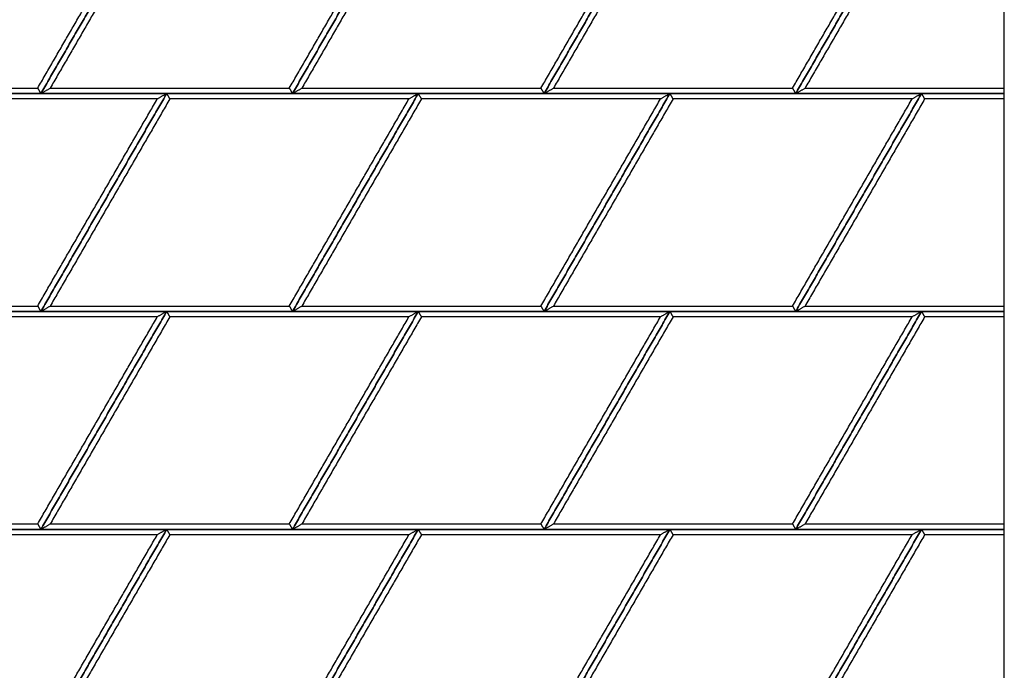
# Model space of a CAD drawing. Header units: millimetres. Extents: x 3130.24 to 3136.88, y 1607.75 to 1610.07.
# Tile 18 of 19: x 3136.1 to 3136.88, y 1608.27 to 1608.78. Entities that reach past the tile are written whole.
import ezdxf

# ---------------------------------------------------------------- set-up
doc = ezdxf.new("R2010")
doc.units = ezdxf.units.MM
doc.layers.add('Make2D', color=7, linetype='Continuous', true_color=0x000000)
doc.layers.add('Make2D$Visible$Curves', color=7, linetype='Continuous', true_color=0x000000)

# ---------------------------------------------------------------- blocks, each defined once
blk = doc.blocks.new('Cissus4')
at = {"layer": 'Make2D'}
blk.add_lwpolyline([(3136.87895, 1607.74874), (3136.87895, 1609.18103), (3135.44665, 1609.18103), (3135.44665, 1607.74874)], close=True, dxfattribs=at)
at = {"layer": 'Make2D$Visible$Curves', "color": 18, "lineweight": -3, "true_color": 0x000000}
for points, degree in [([(3136.21282, 1608.8981), (3136.1628, 1608.81146), (3136.11278, 1608.72481)], 2), ([(3136.11278, 1608.72481), (3136.1628, 1608.81146), (3136.21282, 1608.8981)], 2), ([(3136.31287, 1608.72481), (3136.36289, 1608.81146), (3136.41291, 1608.8981)], 2), ([(3136.41291, 1608.8981), (3136.36289, 1608.81146), (3136.31287, 1608.72481)], 2), ([(3136.51296, 1608.72481), (3136.56298, 1608.81146), (3136.613, 1608.8981)], 2), ([(3136.613, 1608.8981), (3136.56298, 1608.81146), (3136.51296, 1608.72481)], 2), ([(3136.8131, 1608.8981), (3136.76307, 1608.81146), (3136.71305, 1608.72481)], 2), ([(3136.71305, 1608.72481), (3136.76307, 1608.81146), (3136.8131, 1608.8981)], 2), ([(3136.11029, 1608.72911), (3136.15784, 1608.81146), (3136.20538, 1608.8938)], 2), ([(3136.2153, 1608.8938), (3136.16776, 1608.81146), (3136.12022, 1608.72911)], 2), ([(3136.31039, 1608.72911), (3136.35793, 1608.81146), (3136.40547, 1608.8938)], 2), ([(3136.41539, 1608.8938), (3136.36785, 1608.81146), (3136.32031, 1608.72911)], 2), ([(3136.51048, 1608.72911), (3136.55802, 1608.81146), (3136.60556, 1608.8938)], 2), ([(3136.61549, 1608.8938), (3136.56794, 1608.81146), (3136.5204, 1608.72911)], 2), ([(3136.71057, 1608.72911), (3136.75811, 1608.81146), (3136.80565, 1608.8938)], 2), ([(3136.81558, 1608.8938), (3136.76804, 1608.81146), (3136.72049, 1608.72911)], 2), ([(3135.91268, 1608.72481), (3136.01273, 1608.72481), (3136.11278, 1608.72481)], 2), ([(3135.92013, 1608.72911), (3136.01521, 1608.72911), (3136.11029, 1608.72911)], 2), ([(3136.21282, 1608.72481), (3136.11278, 1608.72481), (3136.01273, 1608.72481)], 2), ([(3136.11029, 1608.72911), (3136.11039, 1608.72895), (3136.11057, 1608.72863), (3136.11085, 1608.72816), (3136.11112, 1608.72768), (3136.1114, 1608.7272), (3136.11167, 1608.72672), (3136.11195, 1608.72625), (3136.11222, 1608.72577), (3136.1125, 1608.72529), (3136.11268, 1608.72497), (3136.11278, 1608.72481)], 3), ([(3136.11278, 1608.72481), (3136.11305, 1608.72497), (3136.1136, 1608.72529), (3136.11443, 1608.72577), (3136.11526, 1608.72625), (3136.11608, 1608.72672), (3136.11691, 1608.7272), (3136.11774, 1608.72768), (3136.11856, 1608.72816), (3136.11939, 1608.72863), (3136.11994, 1608.72895), (3136.12022, 1608.72911)], 3), ([(3136.11278, 1608.72481), (3136.21282, 1608.72481), (3136.31287, 1608.72481)], 2), ([(3136.11278, 1608.55153), (3136.1628, 1608.63817), (3136.21282, 1608.72481)], 2), ([(3136.21282, 1608.72481), (3136.1628, 1608.63817), (3136.11278, 1608.55153)], 2), ([(3136.12022, 1608.72911), (3136.2153, 1608.72911), (3136.31039, 1608.72911)], 2), ([(3136.21282, 1608.72481), (3136.21255, 1608.72465), (3136.21199, 1608.72434), (3136.21117, 1608.72386), (3136.21034, 1608.72338), (3136.20951, 1608.7229), (3136.20869, 1608.72243), (3136.20786, 1608.72195), (3136.20703, 1608.72147), (3136.20621, 1608.72099), (3136.20565, 1608.72068), (3136.20538, 1608.72052)], 3), ([(3136.21282, 1608.72481), (3136.21291, 1608.72465), (3136.2131, 1608.72434), (3136.21337, 1608.72386), (3136.21365, 1608.72338), (3136.21392, 1608.7229), (3136.2142, 1608.72243), (3136.21447, 1608.72195), (3136.21475, 1608.72147), (3136.21503, 1608.72099), (3136.21521, 1608.72068), (3136.2153, 1608.72052)], 3), ([(3136.41291, 1608.72481), (3136.31287, 1608.72481), (3136.21282, 1608.72481)], 2), ([(3136.31039, 1608.72911), (3136.31048, 1608.72895), (3136.31066, 1608.72863), (3136.31094, 1608.72816), (3136.31121, 1608.72768), (3136.31149, 1608.7272), (3136.31176, 1608.72672), (3136.31204, 1608.72625), (3136.31232, 1608.72577), (3136.31259, 1608.72529), (3136.31278, 1608.72497), (3136.31287, 1608.72481)], 3), ([(3136.31287, 1608.72481), (3136.31314, 1608.72497), (3136.31369, 1608.72529), (3136.31452, 1608.72577), (3136.31535, 1608.72625), (3136.31617, 1608.72672), (3136.317, 1608.7272), (3136.31783, 1608.72768), (3136.31866, 1608.72816), (3136.31948, 1608.72863), (3136.32003, 1608.72895), (3136.32031, 1608.72911)], 3), ([(3136.31287, 1608.55153), (3136.36289, 1608.63817), (3136.41291, 1608.72481)], 2), ([(3136.31287, 1608.72481), (3136.41291, 1608.72481), (3136.51296, 1608.72481)], 2), ([(3136.41291, 1608.72481), (3136.36289, 1608.63817), (3136.31287, 1608.55153)], 2), ([(3136.32031, 1608.72911), (3136.41539, 1608.72911), (3136.51048, 1608.72911)], 2), ([(3136.41291, 1608.72481), (3136.41264, 1608.72465), (3136.41209, 1608.72434), (3136.41126, 1608.72386), (3136.41043, 1608.72338), (3136.40961, 1608.7229), (3136.40878, 1608.72243), (3136.40795, 1608.72195), (3136.40712, 1608.72147), (3136.4063, 1608.72099), (3136.40575, 1608.72068), (3136.40547, 1608.72052)], 3), ([(3136.41291, 1608.72481), (3136.413, 1608.72465), (3136.41319, 1608.72434), (3136.41346, 1608.72386), (3136.41374, 1608.72338), (3136.41402, 1608.7229), (3136.41429, 1608.72243), (3136.41457, 1608.72195), (3136.41484, 1608.72147), (3136.41512, 1608.72099), (3136.4153, 1608.72068), (3136.41539, 1608.72052)], 3), ([(3136.613, 1608.72481), (3136.51296, 1608.72481), (3136.41291, 1608.72481)], 2), ([(3136.51048, 1608.72911), (3136.51057, 1608.72895), (3136.51075, 1608.72863), (3136.51103, 1608.72816), (3136.5113, 1608.72768), (3136.51158, 1608.7272), (3136.51186, 1608.72672), (3136.51213, 1608.72625), (3136.51241, 1608.72577), (3136.51268, 1608.72529), (3136.51287, 1608.72497), (3136.51296, 1608.72481)], 3), ([(3136.51296, 1608.72481), (3136.51323, 1608.72497), (3136.51379, 1608.72529), (3136.51461, 1608.72577), (3136.51544, 1608.72625), (3136.51627, 1608.72672), (3136.51709, 1608.7272), (3136.51792, 1608.72768), (3136.51875, 1608.72816), (3136.51957, 1608.72863), (3136.52013, 1608.72895), (3136.5204, 1608.72911)], 3), ([(3136.51296, 1608.55153), (3136.56298, 1608.63817), (3136.613, 1608.72481)], 2), ([(3136.613, 1608.72481), (3136.56298, 1608.63817), (3136.51296, 1608.55153)], 2), ([(3136.51296, 1608.72481), (3136.613, 1608.72481), (3136.71305, 1608.72481)], 2), ([(3136.5204, 1608.72911), (3136.61549, 1608.72911), (3136.71057, 1608.72911)], 2), ([(3136.613, 1608.72481), (3136.61273, 1608.72465), (3136.61218, 1608.72434), (3136.61135, 1608.72386), (3136.61052, 1608.72338), (3136.6097, 1608.7229), (3136.60887, 1608.72243), (3136.60804, 1608.72195), (3136.60722, 1608.72147), (3136.60639, 1608.72099), (3136.60584, 1608.72068), (3136.60556, 1608.72052)], 3), ([(3136.613, 1608.72481), (3136.6131, 1608.72465), (3136.61328, 1608.72434), (3136.61356, 1608.72386), (3136.61383, 1608.72338), (3136.61411, 1608.7229), (3136.61438, 1608.72243), (3136.61466, 1608.72195), (3136.61493, 1608.72147), (3136.61521, 1608.72099), (3136.61539, 1608.72068), (3136.61549, 1608.72052)], 3), ([(3136.8131, 1608.72481), (3136.71305, 1608.72481), (3136.613, 1608.72481)], 2), ([(3136.71057, 1608.72911), (3136.71066, 1608.72895), (3136.71085, 1608.72863), (3136.71112, 1608.72816), (3136.7114, 1608.72768), (3136.71167, 1608.7272), (3136.71195, 1608.72672), (3136.71222, 1608.72625), (3136.7125, 1608.72577), (3136.71277, 1608.72529), (3136.71296, 1608.72497), (3136.71305, 1608.72481)], 3), ([(3136.71305, 1608.72481), (3136.71333, 1608.72497), (3136.71388, 1608.72529), (3136.7147, 1608.72577), (3136.71553, 1608.72625), (3136.71636, 1608.72672), (3136.71719, 1608.7272), (3136.71801, 1608.72768), (3136.71884, 1608.72816), (3136.71967, 1608.72863), (3136.72022, 1608.72895), (3136.72049, 1608.72911)], 3), ([(3136.71305, 1608.55153), (3136.76307, 1608.63817), (3136.8131, 1608.72481)], 2), ([(3136.8131, 1608.72481), (3136.76307, 1608.63817), (3136.71305, 1608.55153)], 2), ([(3136.71305, 1608.72481), (3136.796, 1608.72481), (3136.87895, 1608.72481)], 2), ([(3136.72049, 1608.72911), (3136.79972, 1608.72911), (3136.87895, 1608.72911)], 2), ([(3136.8131, 1608.72481), (3136.81282, 1608.72465), (3136.81227, 1608.72434), (3136.81144, 1608.72386), (3136.81062, 1608.72338), (3136.80979, 1608.7229), (3136.80896, 1608.72243), (3136.80813, 1608.72195), (3136.80731, 1608.72147), (3136.80648, 1608.72099), (3136.80593, 1608.72068), (3136.80565, 1608.72052)], 3), ([(3136.8131, 1608.72481), (3136.81319, 1608.72465), (3136.81337, 1608.72434), (3136.81365, 1608.72386), (3136.81392, 1608.72338), (3136.8142, 1608.7229), (3136.81447, 1608.72243), (3136.81475, 1608.72195), (3136.81503, 1608.72147), (3136.8153, 1608.72099), (3136.81549, 1608.72068), (3136.81558, 1608.72052)], 3), ([(3136.87895, 1608.72481), (3136.84602, 1608.72481), (3136.8131, 1608.72481)], 2), ([(3136.20538, 1608.72052), (3136.11029, 1608.72052), (3136.01521, 1608.72052)], 2), ([(3136.11029, 1608.55583), (3136.15784, 1608.63817), (3136.20538, 1608.72052)], 2), ([(3136.2153, 1608.72052), (3136.16776, 1608.63817), (3136.12022, 1608.55583)], 2), ([(3136.40547, 1608.72052), (3136.31039, 1608.72052), (3136.2153, 1608.72052)], 2), ([(3136.31039, 1608.55583), (3136.35793, 1608.63817), (3136.40547, 1608.72052)], 2), ([(3136.41539, 1608.72052), (3136.36785, 1608.63817), (3136.32031, 1608.55583)], 2), ([(3136.60556, 1608.72052), (3136.51048, 1608.72052), (3136.41539, 1608.72052)], 2), ([(3136.51048, 1608.55583), (3136.55802, 1608.63817), (3136.60556, 1608.72052)], 2), ([(3136.61549, 1608.72052), (3136.56794, 1608.63817), (3136.5204, 1608.55583)], 2), ([(3136.80565, 1608.72052), (3136.71057, 1608.72052), (3136.61549, 1608.72052)], 2), ([(3136.71057, 1608.55583), (3136.75811, 1608.63817), (3136.80565, 1608.72052)], 2), ([(3136.81558, 1608.72052), (3136.76804, 1608.63817), (3136.72049, 1608.55583)], 2), ([(3136.87895, 1608.72052), (3136.84726, 1608.72052), (3136.81558, 1608.72052)], 2), ([(3135.92013, 1608.55583), (3136.01521, 1608.55583), (3136.11029, 1608.55583)], 2), ([(3136.11029, 1608.55583), (3136.11039, 1608.55567), (3136.11057, 1608.55535), (3136.11085, 1608.55487), (3136.11112, 1608.55439), (3136.1114, 1608.55392), (3136.11167, 1608.55344), (3136.11195, 1608.55296), (3136.11222, 1608.55248), (3136.1125, 1608.55201), (3136.11268, 1608.55169), (3136.11278, 1608.55153)], 3), ([(3136.11278, 1608.55153), (3136.11305, 1608.55169), (3136.1136, 1608.55201), (3136.11443, 1608.55248), (3136.11526, 1608.55296), (3136.11608, 1608.55344), (3136.11691, 1608.55392), (3136.11774, 1608.55439), (3136.11856, 1608.55487), (3136.11939, 1608.55535), (3136.11994, 1608.55567), (3136.12022, 1608.55583)], 3), ([(3136.12022, 1608.55583), (3136.2153, 1608.55583), (3136.31039, 1608.55583)], 2), ([(3136.31039, 1608.55583), (3136.31048, 1608.55567), (3136.31066, 1608.55535), (3136.31094, 1608.55487), (3136.31121, 1608.55439), (3136.31149, 1608.55392), (3136.31176, 1608.55344), (3136.31204, 1608.55296), (3136.31232, 1608.55248), (3136.31259, 1608.55201), (3136.31278, 1608.55169), (3136.31287, 1608.55153)], 3), ([(3136.31287, 1608.55153), (3136.31314, 1608.55169), (3136.31369, 1608.55201), (3136.31452, 1608.55248), (3136.31535, 1608.55296), (3136.31617, 1608.55344), (3136.317, 1608.55392), (3136.31783, 1608.55439), (3136.31866, 1608.55487), (3136.31948, 1608.55535), (3136.32003, 1608.55567), (3136.32031, 1608.55583)], 3), ([(3136.32031, 1608.55583), (3136.41539, 1608.55583), (3136.51048, 1608.55583)], 2), ([(3136.51048, 1608.55583), (3136.51057, 1608.55567), (3136.51075, 1608.55535), (3136.51103, 1608.55487), (3136.5113, 1608.55439), (3136.51158, 1608.55392), (3136.51186, 1608.55344), (3136.51213, 1608.55296), (3136.51241, 1608.55248), (3136.51268, 1608.55201), (3136.51287, 1608.55169), (3136.51296, 1608.55153)], 3), ([(3136.51296, 1608.55153), (3136.51323, 1608.55169), (3136.51379, 1608.55201), (3136.51461, 1608.55248), (3136.51544, 1608.55296), (3136.51627, 1608.55344), (3136.51709, 1608.55392), (3136.51792, 1608.55439), (3136.51875, 1608.55487), (3136.51957, 1608.55535), (3136.52013, 1608.55567), (3136.5204, 1608.55583)], 3), ([(3136.5204, 1608.55583), (3136.61549, 1608.55583), (3136.71057, 1608.55583)], 2), ([(3136.71057, 1608.55583), (3136.71066, 1608.55567), (3136.71085, 1608.55535), (3136.71112, 1608.55487), (3136.7114, 1608.55439), (3136.71167, 1608.55392), (3136.71195, 1608.55344), (3136.71222, 1608.55296), (3136.7125, 1608.55248), (3136.71277, 1608.55201), (3136.71296, 1608.55169), (3136.71305, 1608.55153)], 3), ([(3136.71305, 1608.55153), (3136.71333, 1608.55169), (3136.71388, 1608.55201), (3136.7147, 1608.55248), (3136.71553, 1608.55296), (3136.71636, 1608.55344), (3136.71719, 1608.55392), (3136.71801, 1608.55439), (3136.71884, 1608.55487), (3136.71967, 1608.55535), (3136.72022, 1608.55567), (3136.72049, 1608.55583)], 3), ([(3136.72049, 1608.55583), (3136.79972, 1608.55583), (3136.87895, 1608.55583)], 2), ([(3135.91268, 1608.55153), (3136.01273, 1608.55153), (3136.11278, 1608.55153)], 2), ([(3136.21282, 1608.55153), (3136.11278, 1608.55153), (3136.01273, 1608.55153)], 2), ([(3136.20538, 1608.54723), (3136.11029, 1608.54723), (3136.01521, 1608.54723)], 2), ([(3136.11029, 1608.38254), (3136.15784, 1608.46489), (3136.20538, 1608.54723)], 2), ([(3136.21282, 1608.55153), (3136.1628, 1608.46489), (3136.11278, 1608.37824)], 2), ([(3136.11278, 1608.37824), (3136.1628, 1608.46489), (3136.21282, 1608.55153)], 2), ([(3136.11278, 1608.55153), (3136.21282, 1608.55153), (3136.31287, 1608.55153)], 2), ([(3136.2153, 1608.54723), (3136.16776, 1608.46489), (3136.12022, 1608.38254)], 2), ([(3136.21282, 1608.55153), (3136.21255, 1608.55137), (3136.21199, 1608.55105), (3136.21117, 1608.55057), (3136.21034, 1608.5501), (3136.20951, 1608.54962), (3136.20869, 1608.54914), (3136.20786, 1608.54866), (3136.20703, 1608.54819), (3136.20621, 1608.54771), (3136.20565, 1608.54739), (3136.20538, 1608.54723)], 3), ([(3136.21282, 1608.55153), (3136.21291, 1608.55137), (3136.2131, 1608.55105), (3136.21337, 1608.55057), (3136.21365, 1608.5501), (3136.21392, 1608.54962), (3136.2142, 1608.54914), (3136.21447, 1608.54866), (3136.21475, 1608.54819), (3136.21503, 1608.54771), (3136.21521, 1608.54739), (3136.2153, 1608.54723)], 3), ([(3136.41291, 1608.55153), (3136.31287, 1608.55153), (3136.21282, 1608.55153)], 2), ([(3136.40547, 1608.54723), (3136.31039, 1608.54723), (3136.2153, 1608.54723)], 2), ([(3136.31039, 1608.38254), (3136.35793, 1608.46489), (3136.40547, 1608.54723)], 2), ([(3136.31287, 1608.37824), (3136.36289, 1608.46489), (3136.41291, 1608.55153)], 2), ([(3136.41291, 1608.55153), (3136.36289, 1608.46489), (3136.31287, 1608.37824)], 2), ([(3136.31287, 1608.55153), (3136.41291, 1608.55153), (3136.51296, 1608.55153)], 2), ([(3136.41539, 1608.54723), (3136.36785, 1608.46489), (3136.32031, 1608.38254)], 2), ([(3136.41291, 1608.55153), (3136.41264, 1608.55137), (3136.41209, 1608.55105), (3136.41126, 1608.55057), (3136.41043, 1608.5501), (3136.40961, 1608.54962), (3136.40878, 1608.54914), (3136.40795, 1608.54866), (3136.40712, 1608.54819), (3136.4063, 1608.54771), (3136.40575, 1608.54739), (3136.40547, 1608.54723)], 3), ([(3136.41291, 1608.55153), (3136.413, 1608.55137), (3136.41319, 1608.55105), (3136.41346, 1608.55057), (3136.41374, 1608.5501), (3136.41402, 1608.54962), (3136.41429, 1608.54914), (3136.41457, 1608.54866), (3136.41484, 1608.54819), (3136.41512, 1608.54771), (3136.4153, 1608.54739), (3136.41539, 1608.54723)], 3), ([(3136.613, 1608.55153), (3136.51296, 1608.55153), (3136.41291, 1608.55153)], 2), ([(3136.60556, 1608.54723), (3136.51048, 1608.54723), (3136.41539, 1608.54723)], 2), ([(3136.51048, 1608.38254), (3136.55802, 1608.46489), (3136.60556, 1608.54723)], 2), ([(3136.51296, 1608.37824), (3136.56298, 1608.46489), (3136.613, 1608.55153)], 2), ([(3136.613, 1608.55153), (3136.56298, 1608.46489), (3136.51296, 1608.37824)], 2), ([(3136.51296, 1608.55153), (3136.613, 1608.55153), (3136.71305, 1608.55153)], 2), ([(3136.61549, 1608.54723), (3136.56794, 1608.46489), (3136.5204, 1608.38254)], 2), ([(3136.613, 1608.55153), (3136.61273, 1608.55137), (3136.61218, 1608.55105), (3136.61135, 1608.55057), (3136.61052, 1608.5501), (3136.6097, 1608.54962), (3136.60887, 1608.54914), (3136.60804, 1608.54866), (3136.60722, 1608.54819), (3136.60639, 1608.54771), (3136.60584, 1608.54739), (3136.60556, 1608.54723)], 3), ([(3136.8131, 1608.55153), (3136.71305, 1608.55153), (3136.613, 1608.55153)], 2), ([(3136.613, 1608.55153), (3136.6131, 1608.55137), (3136.61328, 1608.55105), (3136.61356, 1608.55057), (3136.61383, 1608.5501), (3136.61411, 1608.54962), (3136.61438, 1608.54914), (3136.61466, 1608.54866), (3136.61493, 1608.54819), (3136.61521, 1608.54771), (3136.61539, 1608.54739), (3136.61549, 1608.54723)], 3), ([(3136.80565, 1608.54723), (3136.71057, 1608.54723), (3136.61549, 1608.54723)], 2), ([(3136.71057, 1608.38254), (3136.75811, 1608.46489), (3136.80565, 1608.54723)], 2), ([(3136.8131, 1608.55153), (3136.76307, 1608.46489), (3136.71305, 1608.37824)], 2), ([(3136.71305, 1608.37824), (3136.76307, 1608.46489), (3136.8131, 1608.55153)], 2), ([(3136.71305, 1608.55153), (3136.796, 1608.55153), (3136.87895, 1608.55153)], 2), ([(3136.81558, 1608.54723), (3136.76804, 1608.46489), (3136.72049, 1608.38254)], 2), ([(3136.8131, 1608.55153), (3136.81282, 1608.55137), (3136.81227, 1608.55105), (3136.81144, 1608.55057), (3136.81062, 1608.5501), (3136.80979, 1608.54962), (3136.80896, 1608.54914), (3136.80813, 1608.54866), (3136.80731, 1608.54819), (3136.80648, 1608.54771), (3136.80593, 1608.54739), (3136.80565, 1608.54723)], 3), ([(3136.8131, 1608.55153), (3136.81319, 1608.55137), (3136.81337, 1608.55105), (3136.81365, 1608.55057), (3136.81392, 1608.5501), (3136.8142, 1608.54962), (3136.81447, 1608.54914), (3136.81475, 1608.54866), (3136.81503, 1608.54819), (3136.8153, 1608.54771), (3136.81549, 1608.54739), (3136.81558, 1608.54723)], 3), ([(3136.87895, 1608.55153), (3136.84602, 1608.55153), (3136.8131, 1608.55153)], 2), ([(3136.87895, 1608.54723), (3136.84726, 1608.54723), (3136.81558, 1608.54723)], 2), ([(3135.92013, 1608.38254), (3136.01521, 1608.38254), (3136.11029, 1608.38254)], 2), ([(3136.11029, 1608.38254), (3136.11039, 1608.38238), (3136.11057, 1608.38206), (3136.11085, 1608.38159), (3136.11112, 1608.38111), (3136.1114, 1608.38063), (3136.11167, 1608.38015), (3136.11195, 1608.37968), (3136.11222, 1608.3792), (3136.1125, 1608.37872), (3136.11268, 1608.3784), (3136.11278, 1608.37824)], 3), ([(3136.11278, 1608.37824), (3136.11305, 1608.3784), (3136.1136, 1608.37872), (3136.11443, 1608.3792), (3136.11526, 1608.37968), (3136.11608, 1608.38015), (3136.11691, 1608.38063), (3136.11774, 1608.38111), (3136.11856, 1608.38159), (3136.11939, 1608.38206), (3136.11994, 1608.38238), (3136.12022, 1608.38254)], 3), ([(3136.12022, 1608.38254), (3136.2153, 1608.38254), (3136.31039, 1608.38254)], 2), ([(3136.31039, 1608.38254), (3136.31048, 1608.38238), (3136.31066, 1608.38206), (3136.31094, 1608.38159), (3136.31121, 1608.38111), (3136.31149, 1608.38063), (3136.31176, 1608.38015), (3136.31204, 1608.37968), (3136.31232, 1608.3792), (3136.31259, 1608.37872), (3136.31278, 1608.3784), (3136.31287, 1608.37824)], 3), ([(3136.31287, 1608.37824), (3136.31314, 1608.3784), (3136.31369, 1608.37872), (3136.31452, 1608.3792), (3136.31535, 1608.37968), (3136.31617, 1608.38015), (3136.317, 1608.38063), (3136.31783, 1608.38111), (3136.31866, 1608.38159), (3136.31948, 1608.38206), (3136.32003, 1608.38238), (3136.32031, 1608.38254)], 3), ([(3136.32031, 1608.38254), (3136.41539, 1608.38254), (3136.51048, 1608.38254)], 2), ([(3136.51048, 1608.38254), (3136.51057, 1608.38238), (3136.51075, 1608.38206), (3136.51103, 1608.38159), (3136.5113, 1608.38111), (3136.51158, 1608.38063), (3136.51186, 1608.38015), (3136.51213, 1608.37968), (3136.51241, 1608.3792), (3136.51268, 1608.37872), (3136.51287, 1608.3784), (3136.51296, 1608.37824)], 3), ([(3136.51296, 1608.37824), (3136.51323, 1608.3784), (3136.51379, 1608.37872), (3136.51461, 1608.3792), (3136.51544, 1608.37968), (3136.51627, 1608.38015), (3136.51709, 1608.38063), (3136.51792, 1608.38111), (3136.51875, 1608.38159), (3136.51957, 1608.38206), (3136.52013, 1608.38238), (3136.5204, 1608.38254)], 3), ([(3136.5204, 1608.38254), (3136.61549, 1608.38254), (3136.71057, 1608.38254)], 2), ([(3136.71057, 1608.38254), (3136.71066, 1608.38238), (3136.71085, 1608.38206), (3136.71112, 1608.38159), (3136.7114, 1608.38111), (3136.71167, 1608.38063), (3136.71195, 1608.38015), (3136.71222, 1608.37968), (3136.7125, 1608.3792), (3136.71277, 1608.37872), (3136.71296, 1608.3784), (3136.71305, 1608.37824)], 3), ([(3136.71305, 1608.37824), (3136.71333, 1608.3784), (3136.71388, 1608.37872), (3136.7147, 1608.3792), (3136.71553, 1608.37968), (3136.71636, 1608.38015), (3136.71719, 1608.38063), (3136.71801, 1608.38111), (3136.71884, 1608.38159), (3136.71967, 1608.38206), (3136.72022, 1608.38238), (3136.72049, 1608.38254)], 3), ([(3136.72049, 1608.38254), (3136.79972, 1608.38254), (3136.87895, 1608.38254)], 2), ([(3135.91268, 1608.37824), (3136.01273, 1608.37824), (3136.11278, 1608.37824)], 2), ([(3136.21282, 1608.37824), (3136.11278, 1608.37824), (3136.01273, 1608.37824)], 2), ([(3136.20538, 1608.37395), (3136.11029, 1608.37395), (3136.01521, 1608.37395)], 2), ([(3136.11029, 1608.20926), (3136.15784, 1608.2916), (3136.20538, 1608.37395)], 2), ([(3136.21282, 1608.37824), (3136.1628, 1608.2916), (3136.11278, 1608.20496)], 2), ([(3136.11278, 1608.20496), (3136.1628, 1608.2916), (3136.21282, 1608.37824)], 2), ([(3136.11278, 1608.37824), (3136.21282, 1608.37824), (3136.31287, 1608.37824)], 2), ([(3136.2153, 1608.37395), (3136.16776, 1608.2916), (3136.12022, 1608.20926)], 2), ([(3136.21282, 1608.37824), (3136.21255, 1608.37808), (3136.21199, 1608.37777), (3136.21117, 1608.37729), (3136.21034, 1608.37681), (3136.20951, 1608.37633), (3136.20869, 1608.37586), (3136.20786, 1608.37538), (3136.20703, 1608.3749), (3136.20621, 1608.37442), (3136.20565, 1608.37411), (3136.20538, 1608.37395)], 3), ([(3136.21282, 1608.37824), (3136.21291, 1608.37808), (3136.2131, 1608.37777), (3136.21337, 1608.37729), (3136.21365, 1608.37681), (3136.21392, 1608.37633), (3136.2142, 1608.37586), (3136.21447, 1608.37538), (3136.21475, 1608.3749), (3136.21503, 1608.37442), (3136.21521, 1608.37411), (3136.2153, 1608.37395)], 3), ([(3136.41291, 1608.37824), (3136.31287, 1608.37824), (3136.21282, 1608.37824)], 2), ([(3136.40547, 1608.37395), (3136.31039, 1608.37395), (3136.2153, 1608.37395)], 2), ([(3136.31039, 1608.20926), (3136.35793, 1608.2916), (3136.40547, 1608.37395)], 2), ([(3136.31287, 1608.20496), (3136.36289, 1608.2916), (3136.41291, 1608.37824)], 2), ([(3136.41291, 1608.37824), (3136.36289, 1608.2916), (3136.31287, 1608.20496)], 2), ([(3136.31287, 1608.37824), (3136.41291, 1608.37824), (3136.51296, 1608.37824)], 2), ([(3136.41539, 1608.37395), (3136.36785, 1608.2916), (3136.32031, 1608.20926)], 2), ([(3136.41291, 1608.37824), (3136.41264, 1608.37808), (3136.41209, 1608.37777), (3136.41126, 1608.37729), (3136.41043, 1608.37681), (3136.40961, 1608.37633), (3136.40878, 1608.37586), (3136.40795, 1608.37538), (3136.40712, 1608.3749), (3136.4063, 1608.37442), (3136.40575, 1608.37411), (3136.40547, 1608.37395)], 3), ([(3136.41291, 1608.37824), (3136.413, 1608.37808), (3136.41319, 1608.37777), (3136.41346, 1608.37729), (3136.41374, 1608.37681), (3136.41402, 1608.37633), (3136.41429, 1608.37586), (3136.41457, 1608.37538), (3136.41484, 1608.3749), (3136.41512, 1608.37442), (3136.4153, 1608.37411), (3136.41539, 1608.37395)], 3), ([(3136.613, 1608.37824), (3136.51296, 1608.37824), (3136.41291, 1608.37824)], 2), ([(3136.60556, 1608.37395), (3136.51048, 1608.37395), (3136.41539, 1608.37395)], 2), ([(3136.51048, 1608.20926), (3136.55802, 1608.2916), (3136.60556, 1608.37395)], 2), ([(3136.51296, 1608.20496), (3136.56298, 1608.2916), (3136.613, 1608.37824)], 2), ([(3136.613, 1608.37824), (3136.56298, 1608.2916), (3136.51296, 1608.20496)], 2), ([(3136.51296, 1608.37824), (3136.613, 1608.37824), (3136.71305, 1608.37824)], 2), ([(3136.61549, 1608.37395), (3136.56794, 1608.2916), (3136.5204, 1608.20926)], 2), ([(3136.613, 1608.37824), (3136.61273, 1608.37808), (3136.61218, 1608.37777), (3136.61135, 1608.37729), (3136.61052, 1608.37681), (3136.6097, 1608.37633), (3136.60887, 1608.37586), (3136.60804, 1608.37538), (3136.60722, 1608.3749), (3136.60639, 1608.37442), (3136.60584, 1608.37411), (3136.60556, 1608.37395)], 3), ([(3136.8131, 1608.37824), (3136.71305, 1608.37824), (3136.613, 1608.37824)], 2), ([(3136.613, 1608.37824), (3136.6131, 1608.37808), (3136.61328, 1608.37777), (3136.61356, 1608.37729), (3136.61383, 1608.37681), (3136.61411, 1608.37633), (3136.61438, 1608.37586), (3136.61466, 1608.37538), (3136.61493, 1608.3749), (3136.61521, 1608.37442), (3136.61539, 1608.37411), (3136.61549, 1608.37395)], 3), ([(3136.80565, 1608.37395), (3136.71057, 1608.37395), (3136.61549, 1608.37395)], 2), ([(3136.71057, 1608.20926), (3136.75811, 1608.2916), (3136.80565, 1608.37395)], 2), ([(3136.8131, 1608.37824), (3136.76307, 1608.2916), (3136.71305, 1608.20496)], 2), ([(3136.71305, 1608.20496), (3136.76307, 1608.2916), (3136.8131, 1608.37824)], 2), ([(3136.71305, 1608.37824), (3136.796, 1608.37824), (3136.87895, 1608.37824)], 2), ([(3136.81558, 1608.37395), (3136.76804, 1608.2916), (3136.72049, 1608.20926)], 2), ([(3136.8131, 1608.37824), (3136.81282, 1608.37808), (3136.81227, 1608.37777), (3136.81144, 1608.37729), (3136.81062, 1608.37681), (3136.80979, 1608.37633), (3136.80896, 1608.37586), (3136.80813, 1608.37538), (3136.80731, 1608.3749), (3136.80648, 1608.37442), (3136.80593, 1608.37411), (3136.80565, 1608.37395)], 3), ([(3136.8131, 1608.37824), (3136.81319, 1608.37808), (3136.81337, 1608.37777), (3136.81365, 1608.37729), (3136.81392, 1608.37681), (3136.8142, 1608.37633), (3136.81447, 1608.37586), (3136.81475, 1608.37538), (3136.81503, 1608.3749), (3136.8153, 1608.37442), (3136.81549, 1608.37411), (3136.81558, 1608.37395)], 3), ([(3136.87895, 1608.37824), (3136.84602, 1608.37824), (3136.8131, 1608.37824)], 2), ([(3136.87895, 1608.37395), (3136.84726, 1608.37395), (3136.81558, 1608.37395)], 2)]:
    blk.add_open_spline(points, degree=degree, dxfattribs=at)

msp = doc.modelspace()

# ---------------------------------------------------------------- block references
msp.add_blockref('Cissus4', (0, 0))

doc.saveas('drawing.dxf')
